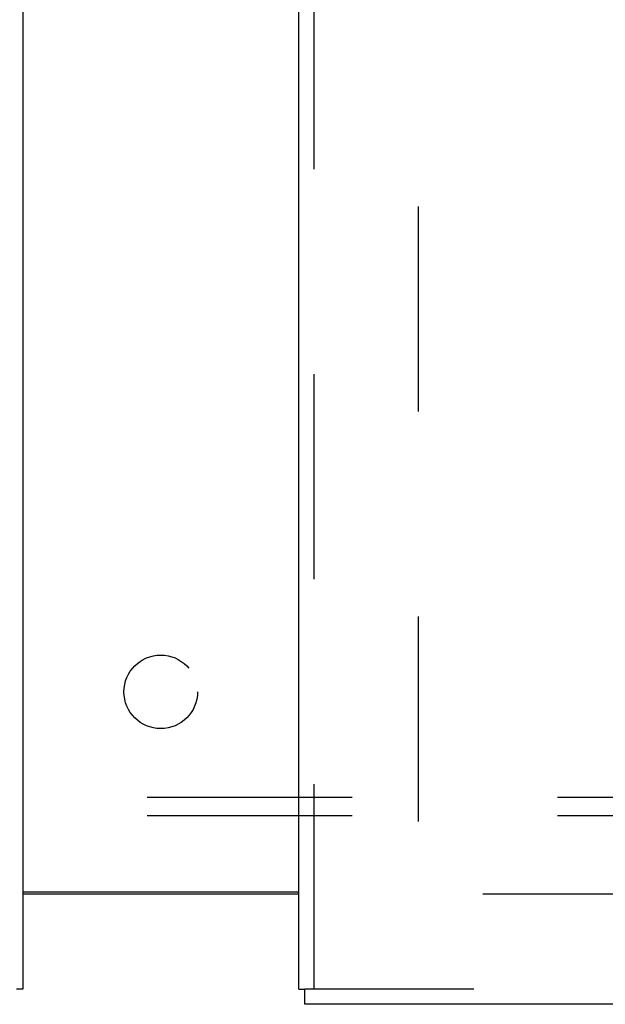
# Model space of a CAD drawing. Header units: inches. Extents: x 0 to 253, y 0 to 164.
# Tile 18 of 97: x 77.36 to 81.34, y 46.09 to 52.79. Entities that reach past the tile are written whole.
import ezdxf

# ---------------------------------------------------------------- set-up
doc = ezdxf.new("R2010")
doc.units = ezdxf.units.IN
doc.header["$LTSCALE"] = 13.939812
doc.header["$MEASUREMENT"] = 0
doc.linetypes.add('HIDDEN', pattern=[0.2, 0.1, -0.1])
doc.layers.get('0').update_dxf_attribs({"linetype": 'CONTINUOUS'})
for name, color, linetype in [('DEFAULT_2', 8, 'HIDDEN'), ('LEFTHAND_DOOR_ASSEMBLY', 7, 'CONTINUOUS'), ('RIGHTHAND_DOOR_ASSEMBLY', 7, 'CONTINUOUS'), ('SUBPANEL', 7, 'CONTINUOUS')]:
    doc.layers.add(name, color=color, linetype=linetype)

msp = doc.modelspace()

# ---------------------------------------------------------------- linework, layer by layer
at = {"color": 3, "linetype": 'Continuous'}
msp.add_line((77.3788, 46.8579), (79.2538, 46.8579), dxfattribs=at)
at = {"color": 7, "linetype": 'Continuous'}
msp.add_line((79.2538, 46.8429), (77.3788, 46.8429), dxfattribs=at)
at = {"layer": 'DEFAULT_2', "color": 8, "linetype": 'HIDDEN'}
for p, q in [((80.0663, 115.6414), (80.0663, 47.0444)), ((112.5663, 46.8429), (79.9623, 46.8429))]:
    msp.add_line(p, q, dxfattribs=at)
at = {"layer": 'LEFTHAND_DOOR_ASSEMBLY', "color": 3, "linetype": 'Continuous'}
msp.add_line((77.3788, 116.4889), (77.3788, 46.1969), dxfattribs=at)
at = {"layer": 'LEFTHAND_DOOR_ASSEMBLY', "color": 7, "linetype": 'Continuous'}
msp.add_line((77.3788, 46.1969), (77.3368, 46.1969), dxfattribs=at)
at = {"layer": 'RIGHTHAND_DOOR_ASSEMBLY', "color": 3, "linetype": 'Continuous'}
for p, q in [((79.2538, 46.1969), (79.2538, 116.4889)), ((113.8993, 46.0929), (79.2958, 46.0929))]:
    msp.add_line(p, q, dxfattribs=at)
at = {"layer": 'RIGHTHAND_DOOR_ASSEMBLY', "color": 8, "linetype": 'HIDDEN'}
for p, q in [((79.3578, 46.1969), (79.3578, 116.4889)), ((113.8993, 46.1969), (79.2958, 46.1969))]:
    msp.add_line(p, q, dxfattribs=at)
at = {"layer": 'RIGHTHAND_DOOR_ASSEMBLY', "color": 7, "linetype": 'Continuous'}
for p in [(79.2538, 46.1969), (79.2958, 46.0929)]:
    msp.add_line(p, (79.2958, 46.1969), dxfattribs=at)
at = {"layer": 'SUBPANEL', "color": 8, "linetype": 'HIDDEN'}
for p, q in [((110.2851, 47.4992), (46.3476, 47.4992)), ((110.2851, 47.3742), (46.3476, 47.3742))]:
    msp.add_line(p, q, dxfattribs=at)
msp.add_circle((78.3163, 48.2179), 0.25, dxfattribs=at)

doc.saveas('drawing.dxf')
